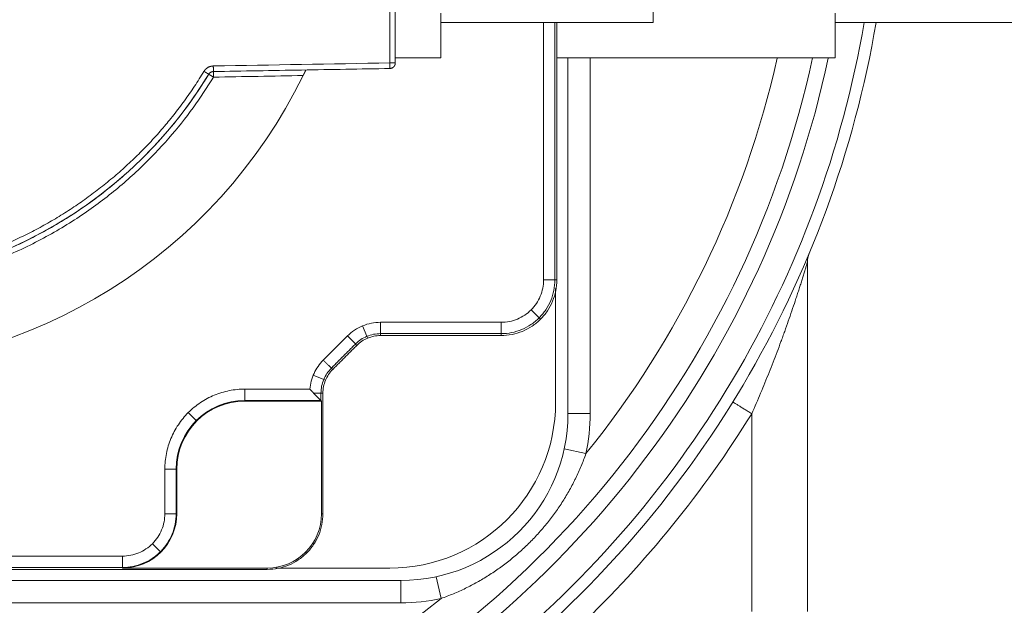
# Model space of a CAD drawing. Header units: millimetres. Extents: x -170 to 6906, y -2212 to 4257.
# Tile 16 of 256: x 703 to 791, y 1679 to 1731. Entities that reach past the tile are written whole.
import ezdxf

# ---------------------------------------------------------------- set-up
doc = ezdxf.new("R2010")
doc.units = ezdxf.units.MM
doc.layers.add('1轮廓实线层', color=7, linetype='Continuous', lineweight=18)

msp = doc.modelspace()

# ---------------------------------------------------------------- linework, layer by layer
at = {"layer": '1轮廓实线层', "color": 0}
for p, q in [((736.584, 1766.472), (736.584, 1727.454)), ((759.724, 1762.838), (759.724, 1731.088)), ((740.674, 1727.913), (740.674, 1731.913)), ((776.084, 1727.913), (776.084, 1731.913)), ((740.674, 1731.088), (759.724, 1731.088)), ((750.909, 1707.963), (750.909, 1731.089)), ((776.084, 1731.088), (796.484, 1731.088)), ((740.674, 1727.913), (736.584, 1727.913)), ((752.084, 1695.963), (752.084, 1727.915)), ((754.084, 1727.915), (754.084, 1695.963)), ((736.092, 1726.954), (720.251, 1726.678)), ((773.584, 1678.176), (773.584, 1709.563)), ((773.584, 1709.563), (773.584, 1678.176)), ((750.97, 1696.963), (750.97, 1707.188)), ((748.776, 1705.27), (749.496, 1704.551)), ((749.496, 1704.551), (749.619, 1704.428)), ((733.646, 1703.836), (734.035, 1702.896)), ((746.084, 1704.155), (735.25, 1704.155)), ((732.286, 1702.927), (730.119, 1700.761)), ((734.102, 1702.735), (734.035, 1702.896)), ((735.25, 1703.138), (746.084, 1703.138)), ((729.211, 1699.401), (730.151, 1699.011)), ((730.151, 1699.011), (730.312, 1698.945)), ((729.25, 1697.796), (729.909, 1697.138)), ((729.909, 1697.138), (729.909, 1697.796)), ((723.084, 1697.138), (729.909, 1697.138)), ((729.961, 1697.085), (723.084, 1697.085)), ((729.909, 1697.138), (729.961, 1697.085)), ((729.961, 1697.085), (729.961, 1686.963)), ((717.998, 1696.049), (718.718, 1695.329)), ((752.084, 1695.963), (754.084, 1695.963)), ((768.584, 1695.946), (768.584, 1678.176)), ((718.755, 1695.292), (718.718, 1695.329)), ((751.742, 1692.782), (753.697, 1692.357)), ((715.892, 1690.963), (715.892, 1686.963)), ((716.961, 1690.963), (716.961, 1686.963)), ((714.776, 1684.27), (715.496, 1683.551)), ((715.533, 1683.514), (715.496, 1683.551)), ((728.619, 1683.428), (728.533, 1683.514)), ((647.084, 1682.138), (712.084, 1682.138)), ((712.084, 1682.085), (725.084, 1682.085)), ((725.859, 1682.076), (736.084, 1682.076)), ((635.084, 1680.963), (737.084, 1680.963)), ((737.084, 1680.963), (737.084, 1678.963)), ((740.265, 1681.304), (740.689, 1679.35)), ((737.084, 1678.963), (635.084, 1678.963))]:
    msp.add_line(p, q, dxfattribs=at)
for centre, radius, start, end in [((686.084, 1746.963), 95, 9.62169, 209.73016), ((686.084, 1746.963), 95, 9.62169, 209.73016), ((686.084, 1746.963), 93.944, 9.73198, 209.73016), ((686.084, 1746.963), 91.382, 12.06652, 208.63469), ((686.084, 1746.963), 90, 12.22032, 209.02047), ((686.084, 1746.963), 39.5, 31.30713, 328.69287), ((686.084, 1746.963), 93.944, 308.29463, 350.27137), ((686.084, 1746.963), 95, 308.29463, 350.38167), ((686.084, 1746.963), 95, 308.29463, 350.38167), ((686.084, 1746.963), 90, 244.1487, 347.78246), ((686.084, 1746.963), 91.382, 248.27022, 347.9416), ((686.084, 1746.963), 86.91, 321.07509, 347.32143), ((686.084, 1746.963), 39.5, 327.10722, 328.69287), ((720.259, 1726.178), 0.5, 91, 148.69287), ((686.084, 1746.963), 47, 270, 333.94424), ((775.584, 1709.563), 2, 157.32114, 180), ((723.084, 1690.963), 6.175, 90, 180), ((723.084, 1690.963), 6.122, 90, 180), ((736.084, 1696.963), 14.887, 270, 0), ((737.084, 1695.963), 15, 270, 0), ((686.084, 1746.963), 97, 313.73557, 328.26779), ((737.084, 1695.963), 17, 347.75502, 0), ((712.084, 1686.963), 4.878, 270, 0), ((725.084, 1686.963), 4.878, 270, 0), ((686.084, 1746.963), 86.91, 231.07509, 308.92491), ((737.084, 1695.963), 17, 270, 282.24498)]:
    msp.add_arc(centre, radius, start, end, dxfattribs=at)
for points, weights in [([(720.259, 1767.748), (694.261, 1810.496), (646.084, 1796.996), (646.084, 1746.963), (646.084, 1696.93), (694.261, 1683.43), (720.259, 1726.178)], [1, 0.513213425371, 0.513213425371, 1, 0.513213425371, 0.513213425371, 1]), ([(719.832, 1767.488), (694.159, 1809.702), (646.584, 1796.371), (646.584, 1746.963), (646.584, 1697.555), (694.159, 1684.224), (719.832, 1726.438)], [1, 0.513213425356, 0.513213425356, 1, 0.513213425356, 0.513213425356, 1])]:
    msp.add_rational_spline(points, weights, degree=3, knots=[0, 0, 0, 0, 0.5, 0.5, 0.5, 1, 1, 1, 1], dxfattribs=at)
for points, degree in [([(719.405, 1767.228), (716.089, 1772.681), (706.327, 1780.903), (694.453, 1785.585), (681.707, 1786.239), (669.416, 1782.795), (658.865, 1775.613), (651.152, 1765.443), (647.084, 1753.346), (647.084, 1740.582), (651.152, 1728.484), (658.864, 1718.314), (669.415, 1711.132), (681.705, 1707.688), (694.452, 1708.34), (706.326, 1713.022), (716.089, 1721.245), (719.405, 1726.698)], 2), ([(736.084, 1766.472), (736.084, 1753.466), (736.084, 1740.46), (736.084, 1727.454)], 3), ([(736.584, 1766.472), (736.584, 1727.454)], 1), ([(749.892, 1731.089), (749.892, 1707.963)], 1), ([(751.084, 1707.963), (751.084, 1731.089)], 1), ([(736.084, 1727.454), (730.803, 1727.362), (725.523, 1727.27), (720.242, 1727.178)], 3), ([(736.584, 1727.913), (737.947, 1727.913), (739.31, 1727.913), (740.674, 1727.913)], 3), ([(751.084, 1727.913), (759.417, 1727.913), (767.75, 1727.913), (776.084, 1727.913)], 3), ([(719.405, 1726.698), (719.538, 1726.916), (719.983, 1727.173), (720.242, 1727.178)], 2), ([(720.251, 1726.678), (722.891, 1726.724), (728.172, 1726.816), (733.452, 1726.908), (736.092, 1726.954)], 3), ([(720.259, 1726.178), (722.942, 1726.225), (725.624, 1726.272), (728.307, 1726.318)], 3), ([(749.892, 1707.963), (750.909, 1707.963)], 1), ([(750.909, 1707.963), (751.084, 1707.963)], 1), ([(735.25, 1704.155), (735.25, 1703.138)], 1), ([(746.084, 1704.155), (746.084, 1703.816), (746.084, 1703.477), (746.084, 1703.138)], 3), ([(732.286, 1702.927), (732.526, 1702.687), (732.766, 1702.448), (733.005, 1702.208)], 3), ([(735.25, 1703.138), (735.25, 1702.963)], 1), ([(735.25, 1702.963), (746.084, 1702.963)], 1), ([(746.084, 1703.138), (746.084, 1703.079), (746.084, 1703.021), (746.084, 1702.963)], 3), ([(730.839, 1700.041), (733.005, 1702.208)], 1), ([(730.962, 1699.918), (733.129, 1702.084)], 1), ([(733.005, 1702.208), (733.047, 1702.167), (733.088, 1702.125), (733.129, 1702.084)], 3), ([(730.119, 1700.761), (730.839, 1700.041)], 1), ([(730.839, 1700.041), (730.962, 1699.918)], 1), ([(723.084, 1698.155), (722.848, 1698.155), (722.378, 1698.132), (721.678, 1698.028), (720.993, 1697.856), (720.327, 1697.618), (719.688, 1697.316), (719.082, 1696.953), (718.514, 1696.531), (717.99, 1696.057), (717.515, 1695.533), (717.094, 1694.965), (716.731, 1694.359), (716.428, 1693.72), (716.19, 1693.054), (716.018, 1692.368), (715.915, 1691.669), (715.892, 1691.198), (715.892, 1690.963)], 3), ([(723.084, 1698.155), (723.084, 1697.138)], 1), ([(728.907, 1698.155), (723.084, 1698.155)], 1), ([(729.909, 1697.796), (729.25, 1697.796)], 1), ([(730.084, 1697.796), (729.909, 1697.796)], 1), ([(730.084, 1697.796), (730.084, 1686.963)], 1), ([(723.084, 1697.138), (723.084, 1697.085)], 1), ([(715.892, 1690.963), (716.231, 1690.963), (716.57, 1690.963), (716.909, 1690.963)], 3), ([(716.909, 1690.963), (716.927, 1690.963), (716.944, 1690.963), (716.961, 1690.963)], 3), ([(716.909, 1686.963), (716.909, 1690.963)], 1), ([(715.892, 1686.963), (716.909, 1686.963)], 1), ([(716.909, 1686.963), (716.961, 1686.963)], 1), ([(729.961, 1686.963), (730.084, 1686.963)], 1), ([(712.084, 1683.155), (647.084, 1683.155)], 1), ([(712.084, 1683.155), (712.084, 1682.816), (712.084, 1682.477), (712.084, 1682.138)], 3), ([(647.084, 1681.963), (725.084, 1681.963)], 1), ([(712.084, 1682.138), (712.084, 1682.12), (712.084, 1682.103), (712.084, 1682.085)], 3), ([(725.084, 1682.085), (725.084, 1682.044), (725.084, 1682.004), (725.084, 1681.963)], 3)]:
    msp.add_open_spline(points, degree=degree, dxfattribs=at)
for points, knots in [([(736.584, 1727.454), (736.584, 1727.454), (736.583, 1727.454), (736.582, 1727.454), (736.579, 1727.454), (736.576, 1727.454), (736.572, 1727.454), (736.568, 1727.454), (736.563, 1727.454), (736.559, 1727.454), (736.554, 1727.454), (736.544, 1727.454), (736.526, 1727.454), (736.499, 1727.454), (736.469, 1727.454), (736.445, 1727.454), (736.427, 1727.454), (736.416, 1727.454), (736.405, 1727.454), (736.394, 1727.454), (736.382, 1727.454), (736.371, 1727.454), (736.36, 1727.454), (736.348, 1727.454), (736.337, 1727.454), (736.325, 1727.454), (736.314, 1727.454), (736.302, 1727.454), (736.291, 1727.454), (736.279, 1727.454), (736.268, 1727.454), (736.256, 1727.454), (736.245, 1727.454), (736.233, 1727.454), (736.222, 1727.454), (736.21, 1727.454), (736.199, 1727.454), (736.187, 1727.454), (736.176, 1727.454), (736.165, 1727.454), (736.153, 1727.454), (736.142, 1727.454), (736.13, 1727.454), (736.118, 1727.454), (736.107, 1727.454), (736.095, 1727.454), (736.088, 1727.454), (736.084, 1727.454)], [0, 0, 0, 0, 0.030081, 0.058853, 0.086292, 0.112377, 0.137095, 0.160437, 0.182398, 0.202977, 0.222176, 0.239999, 0.312072, 0.379404, 0.441992, 0.499942, 0.518999, 0.537781, 0.556293, 0.57454, 0.592528, 0.610264, 0.627753, 0.645004, 0.662026, 0.678825, 0.695412, 0.711795, 0.727985, 0.743992, 0.759827, 0.775501, 0.791026, 0.806414, 0.821677, 0.836827, 0.851879, 0.866844, 0.881738, 0.896573, 0.911364, 0.926126, 0.940872, 0.955617, 0.970377, 0.985166, 1, 1, 1, 1]), ([(736.092, 1726.954), (736.092, 1726.955), (736.092, 1726.958), (736.092, 1726.97), (736.092, 1726.98), (736.091, 1727.005), (736.091, 1727.021), (736.091, 1727.057), (736.09, 1727.078), (736.089, 1727.124), (736.089, 1727.149), (736.088, 1727.204), (736.088, 1727.233), (736.086, 1727.293), (736.086, 1727.325), (736.085, 1727.389), (736.084, 1727.422), (736.084, 1727.454)], [0, 0, 0, 0, 0.120149, 0.120149, 0.245842, 0.245842, 0.371535, 0.371535, 0.497228, 0.497228, 0.622921, 0.622921, 0.748614, 0.748614, 0.874307, 0.874307, 1, 1, 1, 1]), ([(736.092, 1726.954), (736.1, 1726.955), (736.114, 1726.955), (736.136, 1726.957), (736.158, 1726.96), (736.18, 1726.964), (736.202, 1726.968), (736.223, 1726.974), (736.245, 1726.981), (736.267, 1726.989), (736.289, 1726.998), (736.311, 1727.009), (736.333, 1727.021), (736.355, 1727.034), (736.377, 1727.049), (736.398, 1727.065), (736.42, 1727.084), (736.442, 1727.105), (736.465, 1727.13), (736.488, 1727.159), (736.511, 1727.193), (736.532, 1727.231), (736.544, 1727.259), (736.551, 1727.277), (736.553, 1727.281), (736.555, 1727.286), (736.556, 1727.292), (736.558, 1727.297), (736.56, 1727.303), (736.562, 1727.31), (736.564, 1727.316), (736.566, 1727.323), (736.568, 1727.33), (736.57, 1727.338), (736.572, 1727.346), (736.573, 1727.354), (736.575, 1727.363), (736.577, 1727.371), (736.578, 1727.381), (736.58, 1727.39), (736.581, 1727.4), (736.582, 1727.41), (736.583, 1727.421), (736.583, 1727.432), (736.584, 1727.443), (736.584, 1727.451), (736.584, 1727.454)], [0, 0, 0, 0, 0.028298, 0.056523, 0.084782, 0.113177, 0.141811, 0.170788, 0.200206, 0.230162, 0.260753, 0.292071, 0.324205, 0.357242, 0.391265, 0.426352, 0.462578, 0.500012, 0.544924, 0.593213, 0.645037, 0.700524, 0.759763, 0.765899, 0.772416, 0.779314, 0.786596, 0.794264, 0.80232, 0.810764, 0.819601, 0.82883, 0.838453, 0.848473, 0.858891, 0.869707, 0.880925, 0.892543, 0.904564, 0.916988, 0.929816, 0.943047, 0.956682, 0.970719, 0.985159, 1, 1, 1, 1]), ([(720.242, 1727.178), (720.243, 1727.145), (720.243, 1727.112), (720.244, 1727.048), (720.245, 1727.017), (720.246, 1726.956), (720.246, 1726.927), (720.247, 1726.873), (720.248, 1726.847), (720.249, 1726.801), (720.249, 1726.78), (720.25, 1726.744), (720.25, 1726.728), (720.25, 1726.703), (720.25, 1726.694), (720.251, 1726.681), (720.251, 1726.678), (720.251, 1726.678)], [0, 0, 0, 0, 0.125693, 0.125693, 0.251386, 0.251386, 0.377079, 0.377079, 0.502772, 0.502772, 0.628465, 0.628465, 0.754158, 0.754158, 0.879851, 0.879851, 1, 1, 1, 1]), ([(720.259, 1726.178), (720.259, 1726.186), (720.259, 1726.201), (720.259, 1726.223), (720.258, 1726.245), (720.258, 1726.265), (720.257, 1726.284), (720.257, 1726.302), (720.257, 1726.318), (720.257, 1726.334), (720.256, 1726.348), (720.256, 1726.375), (720.255, 1726.412), (720.254, 1726.457), (720.254, 1726.497), (720.253, 1726.524), (720.253, 1726.54), (720.253, 1726.548), (720.253, 1726.556), (720.253, 1726.564), (720.253, 1726.572), (720.252, 1726.579), (720.252, 1726.586), (720.252, 1726.592), (720.252, 1726.599), (720.252, 1726.605), (720.252, 1726.611), (720.252, 1726.616), (720.252, 1726.622), (720.251, 1726.627), (720.251, 1726.632), (720.251, 1726.636), (720.251, 1726.641), (720.251, 1726.645), (720.251, 1726.649), (720.251, 1726.652), (720.251, 1726.656), (720.251, 1726.659), (720.251, 1726.662), (720.251, 1726.664), (720.251, 1726.667), (720.251, 1726.669), (720.251, 1726.671), (720.251, 1726.672), (720.251, 1726.674), (720.251, 1726.675), (720.251, 1726.676), (720.251, 1726.677), (720.251, 1726.678), (720.251, 1726.678), (720.251, 1726.678), (720.251, 1726.678)], [0, 0, 0, 0, 0.029868, 0.058459, 0.085761, 0.111767, 0.13647, 0.159868, 0.181959, 0.202745, 0.222227, 0.240409, 0.311021, 0.377931, 0.441164, 0.500797, 0.516462, 0.532021, 0.547475, 0.562825, 0.578074, 0.593224, 0.608277, 0.623235, 0.6381, 0.652875, 0.667563, 0.682165, 0.696685, 0.711126, 0.72549, 0.73978, 0.754, 0.768152, 0.78224, 0.796267, 0.810236, 0.824151, 0.838016, 0.851832, 0.865605, 0.879337, 0.893032, 0.906695, 0.920327, 0.933934, 0.947519, 0.961086, 0.974637, 0.988178, 1, 1, 1, 1]), ([(728.307, 1726.318), (728.309, 1726.322), (728.312, 1726.33), (728.318, 1726.341), (728.323, 1726.352), (728.329, 1726.363), (728.334, 1726.374), (728.339, 1726.384), (728.344, 1726.395), (728.349, 1726.405), (728.354, 1726.416), (728.359, 1726.426), (728.363, 1726.436), (728.368, 1726.446), (728.373, 1726.455), (728.377, 1726.465), (728.382, 1726.474), (728.386, 1726.483), (728.39, 1726.492), (728.395, 1726.501), (728.399, 1726.51), (728.403, 1726.518), (728.407, 1726.526), (728.411, 1726.535), (728.415, 1726.543), (728.419, 1726.55), (728.422, 1726.558), (728.426, 1726.566), (728.429, 1726.573), (728.433, 1726.58), (728.436, 1726.587), (728.44, 1726.594), (728.443, 1726.601), (728.446, 1726.607), (728.449, 1726.614), (728.452, 1726.62), (728.455, 1726.626), (728.458, 1726.632), (728.461, 1726.637), (728.464, 1726.643), (728.466, 1726.648), (728.469, 1726.654), (728.471, 1726.659), (728.474, 1726.664), (728.476, 1726.669), (728.479, 1726.673), (728.481, 1726.678), (728.485, 1726.686), (728.49, 1726.698), (728.497, 1726.712), (728.503, 1726.725), (728.509, 1726.738), (728.515, 1726.75), (728.52, 1726.761), (728.525, 1726.771), (728.529, 1726.78), (728.533, 1726.788), (728.537, 1726.795), (728.54, 1726.802), (728.542, 1726.808), (728.545, 1726.812), (728.547, 1726.816), (728.548, 1726.819), (728.549, 1726.821), (728.55, 1726.823), (728.55, 1726.823), (728.55, 1726.823)], [0, 0, 0, 0, 0.015111, 0.030064, 0.044857, 0.059491, 0.073967, 0.088283, 0.10244, 0.116439, 0.130278, 0.143959, 0.157481, 0.170845, 0.18405, 0.197096, 0.209984, 0.222713, 0.235284, 0.247697, 0.259951, 0.272047, 0.283986, 0.295766, 0.307388, 0.318852, 0.330159, 0.341308, 0.352299, 0.363133, 0.373809, 0.384328, 0.39469, 0.404895, 0.414943, 0.424835, 0.434569, 0.444147, 0.453569, 0.462834, 0.471943, 0.480897, 0.489695, 0.498337, 0.506824, 0.515156, 0.523333, 0.531355, 0.559409, 0.587183, 0.614682, 0.641916, 0.668891, 0.695616, 0.722099, 0.748348, 0.774372, 0.80018, 0.825781, 0.851184, 0.876399, 0.901435, 0.926303, 0.951013, 0.975575, 1, 1, 1, 1]), ([(773.584, 1709.563), (773.584, 1709.563), (773.581, 1709.556), (773.573, 1709.527), (773.567, 1709.507), (773.555, 1709.466), (773.55, 1709.451), (773.543, 1709.426), (773.54, 1709.418), (773.535, 1709.4), (773.532, 1709.391), (773.518, 1709.344), (773.505, 1709.302), (773.478, 1709.212), (773.464, 1709.164), (773.433, 1709.061), (773.416, 1709.008), (773.391, 1708.924), (773.382, 1708.895), (773.364, 1708.837), (773.355, 1708.808), (773.328, 1708.718), (773.309, 1708.656), (773.251, 1708.469), (773.211, 1708.34), (773.129, 1708.075), (773.087, 1707.939), (772.999, 1707.663), (772.955, 1707.522), (772.887, 1707.309), (772.864, 1707.237), (772.817, 1707.093), (772.794, 1707.02), (772.724, 1706.803), (772.676, 1706.657), (772.58, 1706.363), (772.531, 1706.215), (772.383, 1705.771), (772.283, 1705.472), (772.077, 1704.869), (771.973, 1704.566), (771.759, 1703.957), (771.651, 1703.65), (771.484, 1703.189), (771.429, 1703.035), (771.316, 1702.727), (771.26, 1702.573), (771.089, 1702.11), (770.974, 1701.802), (770.74, 1701.186), (770.622, 1700.878), (770.382, 1700.261), (770.261, 1699.953), (769.892, 1699.028), (769.639, 1698.412), (769.251, 1697.487), (769.12, 1697.179), (768.854, 1696.562), (768.72, 1696.254), (768.584, 1695.946)], [0, 0, 0, 0, 0.015625, 0.015625, 0.03125, 0.03125, 0.039062, 0.039062, 0.042969, 0.042969, 0.046875, 0.046875, 0.0625, 0.0625, 0.078125, 0.078125, 0.09375, 0.09375, 0.101562, 0.101562, 0.109375, 0.109375, 0.125, 0.125, 0.15625, 0.15625, 0.1875, 0.1875, 0.21875, 0.21875, 0.234375, 0.234375, 0.25, 0.25, 0.28125, 0.28125, 0.3125, 0.3125, 0.375, 0.375, 0.4375, 0.4375, 0.5, 0.5, 0.53125, 0.53125, 0.5625, 0.5625, 0.625, 0.625, 0.6875, 0.6875, 0.75, 0.75, 0.875, 0.875, 0.9375, 0.9375, 1, 1, 1, 1]), ([(751.084, 1707.963), (751.084, 1707.636), (751.051, 1707.309), (750.924, 1706.667), (750.828, 1706.352), (750.578, 1705.747), (750.423, 1705.457), (750.059, 1704.913), (749.851, 1704.659), (749.388, 1704.196), (749.134, 1703.988), (748.589, 1703.624), (748.299, 1703.469), (747.695, 1703.218), (747.38, 1703.123), (746.738, 1702.995), (746.411, 1702.963), (746.084, 1702.963)], [0, 0, 0, 0, 0.125, 0.125, 0.25, 0.25, 0.375, 0.375, 0.5, 0.5, 0.625, 0.625, 0.75, 0.75, 0.875, 0.875, 1, 1, 1, 1]), ([(750.909, 1707.963), (750.909, 1707.647), (750.878, 1707.331), (750.755, 1706.712), (750.663, 1706.408), (750.421, 1705.825), (750.271, 1705.545), (749.92, 1705.02), (749.719, 1704.774), (749.272, 1704.328), (749.027, 1704.126), (748.502, 1703.775), (748.222, 1703.626), (747.638, 1703.384), (747.335, 1703.292), (746.715, 1703.169), (746.399, 1703.138), (746.084, 1703.138)], [0, 0, 0, 0, 0.125, 0.125, 0.25, 0.25, 0.375, 0.375, 0.5, 0.5, 0.625, 0.625, 0.75, 0.75, 0.875, 0.875, 1, 1, 1, 1]), ([(749.892, 1707.963), (749.892, 1707.714), (749.867, 1707.465), (749.77, 1706.976), (749.697, 1706.736), (749.506, 1706.275), (749.388, 1706.055), (749.111, 1705.64), (748.953, 1705.447), (748.6, 1705.094), (748.406, 1704.935), (747.992, 1704.658), (747.771, 1704.54), (747.311, 1704.35), (747.071, 1704.277), (746.582, 1704.18), (746.333, 1704.155), (746.084, 1704.155)], [0, 0, 0, 0, 0.125, 0.125, 0.25, 0.25, 0.375, 0.375, 0.5, 0.5, 0.625, 0.625, 0.75, 0.75, 0.875, 0.875, 1, 1, 1, 1]), ([(735.25, 1704.155), (734.976, 1704.155), (734.701, 1704.128), (734.163, 1704.021), (733.899, 1703.941), (733.392, 1703.731), (733.149, 1703.601), (732.693, 1703.296), (732.48, 1703.121), (732.286, 1702.927)], [0, 0, 0, 0, 0.25, 0.25, 0.5, 0.5, 0.75, 0.75, 1, 1, 1, 1]), ([(735.25, 1703.138), (735.042, 1703.138), (734.835, 1703.117), (734.427, 1703.036), (734.227, 1702.975), (733.843, 1702.816), (733.659, 1702.718), (733.314, 1702.487), (733.152, 1702.355), (733.005, 1702.208)], [0, 0, 0, 0, 0.25, 0.25, 0.5, 0.5, 0.75, 0.75, 1, 1, 1, 1]), ([(735.25, 1702.963), (735.054, 1702.963), (734.857, 1702.944), (734.472, 1702.867), (734.284, 1702.81), (733.921, 1702.659), (733.747, 1702.566), (733.42, 1702.348), (733.268, 1702.223), (733.129, 1702.084)], [0, 0, 0, 0, 0.25, 0.25, 0.5, 0.5, 0.75, 0.75, 1, 1, 1, 1]), ([(730.119, 1700.761), (729.947, 1700.588), (729.789, 1700.4), (729.509, 1699.999), (729.386, 1699.787), (729.18, 1699.343), (729.096, 1699.113), (728.97, 1698.64), (728.928, 1698.399), (728.907, 1698.155)], [0, 0, 0, 0, 0.25, 0.25, 0.5, 0.5, 0.75, 0.75, 1, 1, 1, 1]), ([(730.839, 1700.041), (730.692, 1699.894), (730.56, 1699.733), (730.329, 1699.387), (730.23, 1699.203), (730.071, 1698.819), (730.011, 1698.62), (729.93, 1698.212), (729.909, 1698.004), (729.909, 1697.796)], [0, 0, 0, 0, 0.25, 0.25, 0.5, 0.5, 0.75, 0.75, 1, 1, 1, 1]), ([(730.962, 1699.918), (730.824, 1699.779), (730.698, 1699.626), (730.48, 1699.3), (730.387, 1699.126), (730.237, 1698.763), (730.18, 1698.574), (730.103, 1698.189), (730.084, 1697.993), (730.084, 1697.796)], [0, 0, 0, 0, 0.25, 0.25, 0.5, 0.5, 0.75, 0.75, 1, 1, 1, 1]), ([(728.907, 1698.155), (728.919, 1698.143), (728.941, 1698.118), (728.976, 1698.081), (729.01, 1698.044), (729.044, 1698.008), (729.079, 1697.972), (729.113, 1697.936), (729.147, 1697.901), (729.181, 1697.866), (729.216, 1697.831), (729.239, 1697.808), (729.25, 1697.796)], [0, 0, 0, 0, 0.102617, 0.204655, 0.306114, 0.406991, 0.507287, 0.607, 0.706128, 0.804672, 0.902629, 1, 1, 1, 1]), ([(766.883, 1696.998), (766.883, 1696.998), (766.894, 1696.991), (766.937, 1696.964), (766.97, 1696.944), (767.055, 1696.891), (767.107, 1696.859), (767.231, 1696.782), (767.302, 1696.738), (767.46, 1696.641), (767.546, 1696.588), (767.731, 1696.473), (767.83, 1696.412), (768.036, 1696.285), (768.143, 1696.219), (768.361, 1696.084), (768.472, 1696.015), (768.584, 1695.946)], [0, 0, 0, 0, 0.124156, 0.124156, 0.249277, 0.249277, 0.374397, 0.374397, 0.499518, 0.499518, 0.624638, 0.624638, 0.749759, 0.749759, 0.874879, 0.874879, 1, 1, 1, 1]), ([(753.697, 1692.357), (753.566, 1691.981), (753.424, 1691.61), (753.118, 1690.876), (752.955, 1690.514), (752.737, 1690.066), (752.693, 1689.977), (752.603, 1689.8), (752.467, 1689.535), (752.325, 1689.273), (752.035, 1688.755), (751.832, 1688.415), (751.409, 1687.749), (750.967, 1687.095), (750.489, 1686.465), (750.117, 1686.001), (749.927, 1685.772), (749.732, 1685.546), (749.602, 1685.396), (749.536, 1685.321), (749.204, 1684.951), (748.658, 1684.376), (747.797, 1683.561), (746.894, 1682.795), (746.263, 1682.316), (745.779, 1681.97), (745.616, 1681.856), (745.286, 1681.634), (745.12, 1681.525), (744.618, 1681.206), (744.278, 1681.003), (743.588, 1680.618), (743.238, 1680.435), (742.528, 1680.09), (742.168, 1679.927), (741.437, 1679.623), (741.066, 1679.481), (740.689, 1679.35)], [0, 0, 0, 0, 0.0625, 0.0625, 0.125, 0.125, 0.140625, 0.140625, 0.15625, 0.1875, 0.1875, 0.25, 0.25, 0.3125, 0.375, 0.375, 0.40625, 0.421875, 0.421875, 0.4375, 0.4375, 0.5, 0.5625, 0.625, 0.6875, 0.6875, 0.71875, 0.71875, 0.75, 0.75, 0.8125, 0.8125, 0.875, 0.875, 0.9375, 0.9375, 1, 1, 1, 1]), ([(716.909, 1686.963), (716.909, 1686.647), (716.878, 1686.331), (716.755, 1685.712), (716.663, 1685.408), (716.421, 1684.825), (716.271, 1684.545), (715.92, 1684.02), (715.719, 1683.774), (715.272, 1683.328), (715.027, 1683.126), (714.502, 1682.775), (714.222, 1682.626), (713.638, 1682.384), (713.335, 1682.292), (712.715, 1682.169), (712.399, 1682.138), (712.084, 1682.138)], [0, 0, 0, 0, 0.125, 0.125, 0.25, 0.25, 0.375, 0.375, 0.5, 0.5, 0.625, 0.625, 0.75, 0.75, 0.875, 0.875, 1, 1, 1, 1]), ([(715.892, 1686.963), (715.892, 1686.714), (715.867, 1686.465), (715.77, 1685.976), (715.697, 1685.736), (715.506, 1685.275), (715.388, 1685.055), (715.111, 1684.64), (714.953, 1684.447), (714.6, 1684.094), (714.406, 1683.935), (713.992, 1683.658), (713.771, 1683.54), (713.311, 1683.35), (713.071, 1683.277), (712.582, 1683.18), (712.333, 1683.155), (712.084, 1683.155)], [0, 0, 0, 0, 0.125, 0.125, 0.25, 0.25, 0.375, 0.375, 0.5, 0.5, 0.625, 0.625, 0.75, 0.75, 0.875, 0.875, 1, 1, 1, 1]), ([(725.084, 1681.963), (725.411, 1681.963), (725.738, 1681.995), (726.38, 1682.123), (726.695, 1682.218), (727.299, 1682.469), (727.589, 1682.624), (728.134, 1682.988), (728.388, 1683.196), (728.851, 1683.659), (729.059, 1683.913), (729.423, 1684.457), (729.578, 1684.747), (729.828, 1685.352), (729.924, 1685.667), (730.051, 1686.309), (730.084, 1686.636), (730.084, 1686.963)], [0, 0, 0, 0, 0.125, 0.125, 0.25, 0.25, 0.375, 0.375, 0.5, 0.5, 0.625, 0.625, 0.75, 0.75, 0.875, 0.875, 1, 1, 1, 1])]:
    msp.add_open_spline(points, degree=3, knots=knots, dxfattribs=at)
for points, weights in [([(719.707, 1726.514), (719.628, 1726.562), (719.523, 1726.626), (719.405, 1726.698)], [1, 0.900961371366, 0.850736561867, 0.849325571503]), ([(719.832, 1726.438), (719.832, 1726.438), (719.786, 1726.466), (719.707, 1726.514)], [0.849325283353, 0.850729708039, 0.900954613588, 1]), ([(719.832, 1726.438), (719.923, 1726.588), (720.075, 1726.675), (720.251, 1726.678)], [1, 0.917277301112, 0.917277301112, 1]), ([(719.957, 1726.362), (719.879, 1726.41), (719.832, 1726.438), (719.832, 1726.438)], [1, 0.900953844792, 0.850728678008, 0.849324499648]), ([(720.259, 1726.178), (720.141, 1726.25), (720.036, 1726.314), (719.957, 1726.362)], [0.849324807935, 0.850736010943, 0.900961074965, 1])]:
    msp.add_rational_spline(points, weights, degree=3, dxfattribs=at)

doc.saveas('drawing.dxf')
